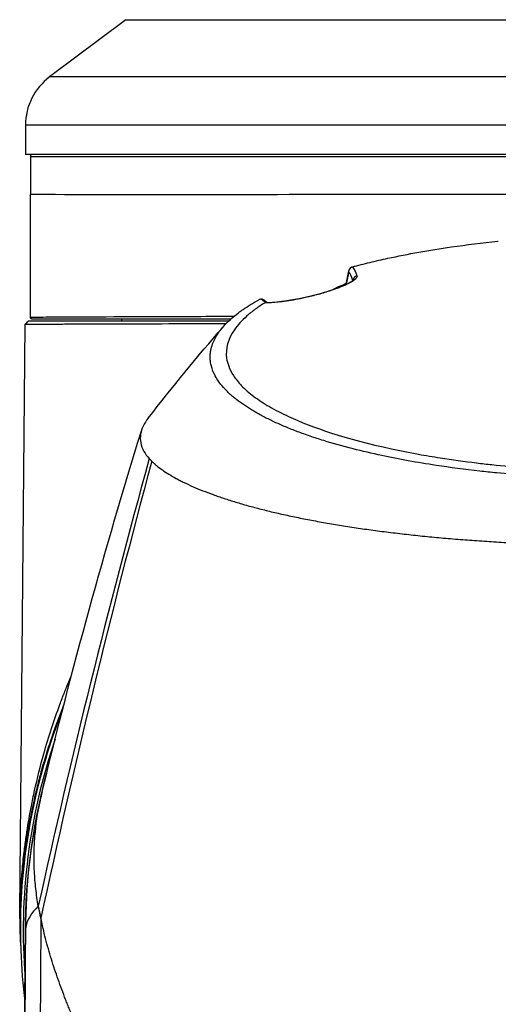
# Model space of a CAD drawing. Header units: millimetres. Extents: x 0 to 4378, y 0 to 2376.
# Tile 174 of 256: x 2237 to 2285, y 803 to 901. Entities that reach past the tile are written whole.
import ezdxf

# ---------------------------------------------------------------- set-up
doc = ezdxf.new("R2010")
doc.units = ezdxf.units.MM
doc.header["$LTSCALE"] = 0.2

# ---------------------------------------------------------------- blocks, each defined once
blk = doc.blocks.new('A$Ca6fc7631')
for p, q in [((-49, 266.2), (-56.6, 260.5)), ((-49, 266.2), (49, 266.2)), ((56.6, 260.5), (-56.6, 260.5)), ((59, 255.7), (-59, 255.7)), ((-59, 255.7), (-59, 252.8)), ((59, 252.8), (-59, 252.8)), ((-58.5, 252.6), (-0.5, 252.6)), ((-58.5, 252.6), (-58.5, 248.8)), ((-57.8, 248.792), (-57.8, 248.796)), ((-54.677, 248.787), (-54.677, 248.787)), ((-23.435, 248.792), (-23.435, 248.792)), ((-27.08, 239.906), (-27.08, 239.906)), ((-38.795, 236.2), (-58.723, 236.2)), ((-49.4, 236.2), (-49.4, 236.4)), ((-59.571, 177.5), (-59.026, 235.9)), ((-59.026, 235.9), (-59.026, 235.9)), ((-39.174, 218.539), (-39.174, 218.539)), ((-29.069, 216.119), (-29.069, 216.119)), ((-59.571, 177.5), (-59.571, 177.501)), ((-59.571, 177.5), (-59.49, 177.5)), ((-59.49, 174.39), (-59.571, 177.5))]:
    blk.add_line(p, q)
for centre, radius, start, end in [((-53, 255.7), 6, 126.86992, 180), ((-58.3, 252.6), 0.2, 90, 180), ((0, 175.5), 59.524, 158.38143, 178.07449), ((0, 175.5), 59.221, 161.17417, 184.45936), ((0, 175.5), 59.026, 164.58371, 181.26425)]:
    blk.add_arc(centre, radius, start, end)
for centre, major_axis, ratio, start_param, end_param in [((-18.572, 247.7), (0, 4.1), 0.939693, 1.301059, 1.301066), ((-26.359, 241.11), (0.131, -0.488), 0.986377, 3.346798, 4.404048), ((-25.922, 240.215), (0.475, 0.157), 0.990713, 1.471007, 2.703037), ((-31.044, 238.084), (-0.108, 0.488), 0.241046, 0, 0.186322), ((49.239, 209.59), (81.93, 278.638), 0.32985, 1.621283, 1.780639), ((47.237, 211.291), (81.664, 284.757), 0.314614, 1.622387, 1.781696), ((-13.58, 177.291), (-6.767, -51.322), 0.875117, 4.591445, 4.608092), ((-13.58, 177.291), (-6.767, -51.322), 0.875117, 4.608092, 4.859717), ((-0.533, 190.098), (-35.4, -46.735), 0.993224, 5.566086, 5.586704)]:
    blk.add_ellipse(centre, major_axis=major_axis, ratio=ratio, start_param=start_param, end_param=end_param)
for points in [[(-58.513, 236.602), (-58.497, 240.481), (-58.5, 244.671), (-58.5, 248.8)], [(-56.723, 248.792), (-56.723, 248.791), (-56.723, 248.79), (-56.723, 248.789)], [(-27.091, 239.872), (-27.011, 240.308), (-26.931, 240.752), (-26.851, 241.202)], [(-26.858, 241.134), (-26.935, 240.706), (-27.011, 240.283), (-27.087, 239.867)], [(-26.429, 240.263), (-26.566, 240.672), (-26.709, 240.955), (-26.858, 241.134)], [(-26.472, 241.605), (-26.319, 241.422), (-26.17, 241.128), (-26.029, 240.699)], [(-27.092, 239.864), (-27.091, 239.867), (-27.091, 239.87), (-27.091, 239.872)], [(-35.228, 238.266), (-35.149, 238.199), (-35.052, 238.13), (-34.939, 238.064)], [(-31.172, 238.559), (-32.935, 238.169), (-34.329, 238.022), (-35.164, 238.038)], [(-35.091, 238.061), (-35.097, 238.065), (-35.103, 238.068), (-35.11, 238.071)], [(-35.03, 238.065), (-35.05, 238.065), (-35.071, 238.064), (-35.091, 238.061)], [(-46.799, 226.537), (-44.378, 229.653), (-41.883, 232.689), (-39.35, 235.618)], [(-57.337, 189.408), (-54.398, 201.538), (-51.096, 213.534), (-47.473, 225.276)], [(-57.349, 189.361), (-57.362, 189.307), (-57.375, 189.253), (-57.387, 189.199)], [(-57.467, 176.803), (-57.496, 172.045), (-57.527, 167.265), (-57.558, 162.463)], [(-59, 175.5), (-59.032, 170.642), (-59.064, 165.784), (-59.095, 160.926)], [(-59.449, 173.571), (-59.397, 171.876), (-59.269, 170.162), (-59.063, 168.441)], [(-59.132, 160.889), (-59.092, 165.31), (-59.052, 169.73), (-59.012, 174.151)]]:
    blk.add_open_spline(points, degree=3)
for points, knots in [([(-0.5, 248.8), (-8.116, 248.794), (-15.716, 248.795), (-29.75, 248.79), (-36.18, 248.787), (-46.904, 248.784), (-51.195, 248.784), (-56.994, 248.789), (-58.5, 248.799), (-58.5, 248.8)], [0, 0, 0, 0, 0.25, 0.25, 0.5, 0.5, 0.75, 0.75, 1, 1, 1, 1]), ([(-22.957, 242.456), (-20.958, 242.889), (-18.838, 243.267), (-15.133, 243.801), (-13.592, 243.99), (-12.008, 244.151), (-11.99, 244.153), (-11.972, 244.155)], [-2.46196, -2.46196, -2.46196, -2.46196, -1.724279, -1.724279, -1.222629, -1.222629, -1.21699, -1.21699, -1.21699, -1.21699]), ([(-26.472, 241.605), (-25.911, 241.757), (-25.336, 241.904), (-24.165, 242.187), (-23.567, 242.324), (-22.957, 242.456)], [-0.4434314, -0.4434314, -0.4434314, -0.4434314, -0.2218644, -0.2218644, -0.0000001, -0.0000001, -0.0000001, -0.0000001]), ([(-26.586, 241.561), (-26.566, 241.571), (-26.546, 241.58), (-26.517, 241.591), (-26.508, 241.594), (-26.494, 241.599), (-26.489, 241.6), (-26.48, 241.603), (-26.476, 241.604), (-26.472, 241.605)], [0.00000099, 0.00000099, 0.00000099, 0.00000099, 0.00684304, 0.00684304, 0.01028039, 0.01028039, 0.01207502, 0.01207502, 0.01365594, 0.01365594, 0.01365594, 0.01365594]), ([(-26.029, 240.699), (-25.965, 240.504), (-26.325, 240.181), (-27.257, 239.769), (-27.722, 239.563), (-28.338, 239.336), (-29.022, 239.125), (-29.705, 238.913), (-30.455, 238.718), (-31.172, 238.559)], [0, 0, 0, 0, 0.5, 0.5, 0.5, 0.75, 0.75, 0.75, 1, 1, 1, 1]), ([(-31.152, 238.572), (-30.73, 238.666), (-30.286, 238.775), (-29.423, 239.009), (-28.991, 239.139), (-28.259, 239.384), (-27.939, 239.502), (-27.363, 239.734), (-27.111, 239.851), (-26.706, 240.062), (-26.556, 240.16), (-26.423, 240.266), (-26.394, 240.296), (-26.382, 240.311), (-26.38, 240.312), (-26.38, 240.312)], [0, 0, 0, 0, 0.1340256, 0.1340256, 0.2690653, 0.2690653, 0.3893505, 0.3893505, 0.5194372, 0.5194372, 0.6572015, 0.6572015, 0.731193, 0.731193, 0.7518694, 0.7518694, 0.7518694, 0.7518694]), ([(-28.722, 239.229), (-28.701, 239.239), (-28.681, 239.249), (-28.368, 239.397), (-28.068, 239.537), (-27.531, 239.781), (-27.3, 239.884), (-27.07, 239.985)], [0.8007522, 0.8007522, 0.8007522, 0.8007522, 0.8084261, 0.8084261, 0.9155642, 0.9155642, 0.9957035, 0.9957035, 0.9957035, 0.9957035]), ([(0.102, 220.489), (0.068, 220.489), (0.037, 220.489), (-0.028, 220.489), (-0.061, 220.489), (-0.158, 220.489), (-0.223, 220.489), (-0.417, 220.49), (-0.547, 220.49), (-0.936, 220.493), (-1.196, 220.495), (-1.973, 220.506), (-2.49, 220.516), (-4.042, 220.557), (-5.077, 220.599), (-8.143, 220.755), (-10.164, 220.908), (-12.7, 221.157), (-13.257, 221.215), (-15.298, 221.443), (-16.749, 221.633), (-20.042, 222.132), (-21.85, 222.459), (-24.544, 223.035), (-25.495, 223.257), (-27.428, 223.751), (-28.406, 224.027), (-29.791, 224.457), (-30.237, 224.602), (-30.89, 224.825), (-31.107, 224.902), (-31.731, 225.126), (-32.135, 225.278), (-32.724, 225.511), (-32.921, 225.591), (-33.306, 225.752), (-33.492, 225.831), (-33.86, 225.993), (-34.041, 226.074), (-34.394, 226.238), (-34.568, 226.321), (-35.076, 226.569), (-35.402, 226.737), (-35.791, 226.95), (-35.869, 226.993), (-36.099, 227.122), (-36.249, 227.209), (-36.469, 227.34), (-36.541, 227.384), (-36.756, 227.516), (-36.895, 227.604), (-37.165, 227.781), (-37.297, 227.871), (-37.679, 228.139), (-37.92, 228.319), (-38.257, 228.592), (-38.366, 228.683), (-38.575, 228.865), (-38.676, 228.957), (-38.821, 229.094), (-38.869, 229.14), (-38.961, 229.231), (-39.006, 229.277), (-39.14, 229.416), (-39.229, 229.511), (-39.646, 229.986), (-39.916, 230.368), (-40.297, 231.076), (-40.426, 231.398), (-40.548, 231.865), (-40.576, 232.008), (-40.614, 232.284), (-40.625, 232.419), (-40.631, 232.676), (-40.627, 232.8), (-40.606, 233.044), (-40.59, 233.162), (-40.527, 233.499), (-40.467, 233.716), (-40.35, 234.031), (-40.31, 234.127), (-40.186, 234.401), (-40.092, 234.579), (-39.795, 235.068), (-39.565, 235.377), (-38.89, 236.14), (-38.394, 236.592), (-37.663, 237.144), (-37.511, 237.253), (-37.119, 237.525), (-36.871, 237.687), (-36.351, 238.007), (-36.08, 238.165), (-35.796, 238.321)], [0.000001, 0.000001, 0.000001, 0.000001, 0.010123, 0.010123, 0.020323, 0.020323, 0.040719, 0.040719, 0.081505, 0.081505, 0.163056, 0.163056, 0.326084, 0.326084, 0.652008, 0.652008, 1.308258, 1.308258, 1.496008, 1.496008, 1.993733, 1.993733, 2.657939, 2.657939, 3.036609, 3.036609, 3.456302, 3.456302, 3.660751, 3.660751, 3.765243, 3.765243, 3.964088, 3.964088, 4.066223, 4.066223, 4.167567, 4.167567, 4.269418, 4.269418, 4.369954, 4.369954, 4.571149, 4.571149, 4.622187, 4.622187, 4.723493, 4.723493, 4.773989, 4.773989, 4.875794, 4.875794, 4.977689, 4.977689, 5.180344, 5.180344, 5.28101, 5.28101, 5.381418, 5.381418, 5.431229, 5.431229, 5.480614, 5.480614, 5.585926, 5.585926, 5.997722, 5.997722, 6.342442, 6.342442, 6.492949, 6.492949, 6.634209, 6.634209, 6.768139, 6.768139, 6.892935, 6.892935, 7.129475, 7.129475, 7.232814, 7.232814, 7.427256, 7.427256, 7.767251, 7.767251, 8.275888, 8.275888, 8.402901, 8.402901, 8.593374, 8.593374, 8.783851, 8.783851, 8.783851, 8.783851]), ([(-35.546, 238.38), (-35.573, 238.379), (-35.599, 238.376), (-35.648, 238.37), (-35.671, 238.366), (-35.734, 238.35), (-35.768, 238.336), (-35.796, 238.321)], [-0.03447924, -0.03447924, -0.03447924, -0.03447924, -0.02589351, -0.02589351, -0.01723465, -0.01723465, 0, 0, 0, 0]), ([(-35.228, 238.266), (-35.235, 238.271), (-35.241, 238.276), (-35.248, 238.281), (-35.29, 238.314), (-35.339, 238.34), (-35.389, 238.357), (-35.439, 238.373), (-35.493, 238.381), (-35.546, 238.38)], [0.4439908, 0.4439908, 0.4439908, 0.4439908, 0.4836581, 0.4836581, 0.4836581, 0.741404, 0.741404, 0.741404, 0.9999935, 0.9999935, 0.9999935, 0.9999935]), ([(-35.11, 238.071), (-35.122, 238.078), (-35.134, 238.085), (-35.146, 238.092), (-35.217, 238.134), (-35.284, 238.178), (-35.346, 238.222), (-35.409, 238.267), (-35.468, 238.313), (-35.523, 238.36), (-35.531, 238.366), (-35.538, 238.373), (-35.546, 238.38)], [0.0000625, 0.0000625, 0.0000625, 0.0000625, 0.0726047, 0.0726047, 0.0726047, 0.5034174, 0.5034174, 0.5034174, 0.937574, 0.937574, 0.937574, 0.9999576, 0.9999576, 0.9999576, 0.9999576]), ([(-35.03, 238.065), (-34.734, 238.058), (-34.335, 238.076), (-33.365, 238.172), (-32.762, 238.257), (-31.795, 238.436), (-31.477, 238.501), (-31.152, 238.572)], [0, 0, 0, 0, 0.2146112, 0.2146112, 0.4411618, 0.4411618, 0.5439911, 0.5439911, 0.5439911, 0.5439911]), ([(-35.164, 238.038), (-35.338, 237.93), (-35.505, 237.822), (-35.83, 237.604), (-35.986, 237.494), (-36.438, 237.163), (-36.716, 236.94), (-37.48, 236.264), (-37.896, 235.804), (-38.858, 234.412), (-39.121, 233.463), (-38.954, 232.248), (-38.886, 231.979), (-38.671, 231.405), (-38.516, 231.101), (-38.098, 230.454), (-37.822, 230.113), (-37.149, 229.417), (-36.744, 229.063), (-35.822, 228.369), (-35.306, 228.029), (-34.153, 227.359), (-33.516, 227.029), (-30.485, 225.624), (-27.164, 224.476), (-21.713, 223.305), (-20.817, 223.129), (-19.192, 222.835), (-18.473, 222.714), (-16.565, 222.414), (-15.358, 222.246), (-13.622, 222.035), (-13.112, 221.977), (-10.34, 221.677), (-8, 221.491), (-4.575, 221.317), (-3.491, 221.276), (-1.987, 221.241), (-1.551, 221.233), (-0.913, 221.226), (-0.709, 221.224), (-0.403, 221.222), (-0.302, 221.222), (-0.15, 221.221), (-0.1, 221.221), (0, 221.221), (0.044, 221.221), (0.102, 221.221)], [-10.859614, -10.859614, -10.859614, -10.859614, -10.677129, -10.677129, -10.494772, -10.494772, -10.130327, -10.130327, -9.403186, -9.403186, -7.956179, -7.956179, -7.544329, -7.544329, -7.074153, -7.074153, -6.537449, -6.537449, -5.966218, -5.966218, -5.396053, -5.396053, -4.815422, -4.815422, -2.84106, -2.84106, -2.465439, -2.465439, -2.175989, -2.175989, -1.710404, -1.710404, -1.519032, -1.519032, -0.676844, -0.676844, -0.293706, -0.293706, -0.141983, -0.141983, -0.070273, -0.070273, -0.034878, -0.034878, -0.017232, -0.017232, -0.000001, -0.000001, -0.000001, -0.000001]), ([(-35.164, 238.038), (-35.156, 238.043), (-35.146, 238.047), (-35.122, 238.056), (-35.108, 238.059), (-35.091, 238.061)], [0, 0, 0, 0, 0.00562714, 0.00562714, 0.01131356, 0.01131356, 0.01131356, 0.01131356]), ([(-59.026, 235.9), (-58.993, 235.933), (-58.96, 235.965), (-58.822, 236.102), (-58.771, 236.153), (-58.723, 236.2)], [-0.0657855, -0.0657855, -0.0657855, -0.0657855, -0.02498505, -0.02498505, 0, 0, 0, 0]), ([(-58.517, 236.601), (-58.517, 236.602), (-58.501, 236.603), (-58.446, 236.604), (-58.438, 236.604), (-58.43, 236.604), (-58.421, 236.604), (-58.31, 236.606), (-58.111, 236.608), (-57.827, 236.61), (-57.812, 236.61), (-57.797, 236.61), (-57.781, 236.61), (-57.164, 236.615), (-56.169, 236.621), (-54.797, 236.628), (-53.389, 236.635), (-51.575, 236.644), (-49.431, 236.652), (-47.396, 236.66), (-45.028, 236.669), (-42.394, 236.677), (-42.254, 236.678), (-42.113, 236.678), (-41.972, 236.679), (-40.778, 236.682), (-39.536, 236.686), (-38.244, 236.69)], [0.0244375, 0.0244375, 0.0244375, 0.0244375, 0.0577527, 0.0577527, 0.0577527, 0.0625, 0.0625, 0.0625, 0.1218433, 0.1218433, 0.1218433, 0.125, 0.125, 0.125, 0.25, 0.25, 0.25, 0.3782856, 0.3782856, 0.3782856, 0.5, 0.5, 0.5, 0.5064595, 0.5064595, 0.5064595, 0.5610379, 0.5610379, 0.5610379, 0.5610379]), ([(-58.317, 236.4), (-58.317, 236.4), (-58.317, 236.4), (-58.318, 236.4), (-58.32, 236.4), (-58.322, 236.4), (-58.324, 236.4), (-58.328, 236.4), (-58.33, 236.4), (-58.339, 236.401), (-58.344, 236.402), (-58.36, 236.404), (-58.37, 236.407), (-58.399, 236.417), (-58.417, 236.426), (-58.448, 236.448), (-58.463, 236.462), (-58.487, 236.493), (-58.496, 236.51), (-58.512, 236.551), (-58.517, 236.576), (-58.517, 236.601)], [0, 0, 0, 0, 0.00004528, 0.00004528, 0.00040757, 0.00040757, 0.0008185, 0.0008185, 0.00163932, 0.00163932, 0.00327133, 0.00327133, 0.00645879, 0.00645879, 0.01231587, 0.01231587, 0.01817286, 0.01817286, 0.02402973, 0.02402973, 0.03139585, 0.03139585, 0.03139585, 0.03139585]), ([(-38.58, 236.4), (-39.705, 236.4), (-40.792, 236.4), (-41.841, 236.4), (-44.631, 236.4), (-47.134, 236.4), (-49.268, 236.4), (-51.351, 236.4), (-53.122, 236.4), (-54.509, 236.4), (-54.543, 236.4), (-54.576, 236.4), (-54.61, 236.4), (-55.96, 236.4), (-56.945, 236.4), (-57.562, 236.4), (-57.585, 236.4), (-57.608, 236.4), (-57.63, 236.4), (-57.91, 236.4), (-58.106, 236.4), (-58.218, 236.4), (-58.228, 236.4), (-58.238, 236.4), (-58.247, 236.4), (-58.301, 236.4), (-58.317, 236.4), (-58.317, 236.4)], [0.4523229, 0.4523229, 0.4523229, 0.4523229, 0.4998956, 0.4998956, 0.4998956, 0.6264617, 0.6264617, 0.6264617, 0.75, 0.75, 0.75, 0.7530241, 0.7530241, 0.7530241, 0.875, 0.875, 0.875, 0.8795887, 0.8795887, 0.8795887, 0.9375, 0.9375, 0.9375, 0.9428569, 0.9428569, 0.9428569, 0.9757096, 0.9757096, 0.9757096, 0.9757096]), ([(-59.026, 235.9), (-59.025, 235.9), (-58.979, 235.9), (-58.793, 235.902), (-58.645, 235.902), (-58.303, 235.904), (-58.133, 235.905), (-57.456, 235.909), (-56.816, 235.912), (-55.564, 235.917), (-55.059, 235.919), (-54.382, 235.922), (-54.256, 235.923), (-51.766, 235.932), (-48.599, 235.942), (-44.724, 235.952), (-43.75, 235.954), (-42.735, 235.956), (-40.824, 235.96), (-39.94, 235.962), (-39.033, 235.964)], [0.031232, 0.031232, 0.031232, 0.031232, 0.426355, 0.426355, 0.852709, 0.852709, 1.160836, 1.160836, 1.914479, 1.914479, 2.34455, 2.34455, 2.441253, 2.441253, 4.209351, 4.209351, 4.209351, 4.653573, 4.653573, 5.014856, 5.014856, 5.014856, 5.014856]), ([(-46.799, 226.537), (-47.206, 226.013), (-47.459, 225.484), (-47.547, 224.953), (-47.641, 224.382), (-47.54, 223.809), (-47.219, 223.243), (-47.082, 223), (-46.904, 222.759), (-46.687, 222.519)], [0.682483, 0.682483, 0.682483, 0.682483, 0.8077419, 0.8077419, 0.8077419, 0.9423656, 0.9423656, 0.9423656, 1, 1, 1, 1]), ([(-46.687, 222.519), (-46.648, 222.475), (-46.61, 222.434), (-46.529, 222.35), (-46.487, 222.308), (-46.444, 222.266)], [0.0000002, 0.0000002, 0.0000002, 0.0000002, 0.0595754, 0.0595754, 0.1194311, 0.1194311, 0.1194311, 0.1194311]), ([(-46.444, 222.266), (-46.406, 222.229), (-46.368, 222.193), (-46.329, 222.156), (-46.309, 222.138), (-46.289, 222.12), (-46.269, 222.101), (-46.249, 222.083), (-46.229, 222.065), (-46.209, 222.047), (-46.127, 221.974), (-46.042, 221.901), (-45.953, 221.829), (-45.776, 221.684), (-45.585, 221.54), (-45.38, 221.397), (-45.176, 221.254), (-44.959, 221.111), (-44.729, 220.97), (-44.499, 220.829), (-44.256, 220.689), (-44.001, 220.55), (-43.937, 220.515), (-43.872, 220.48), (-43.807, 220.446), (-43.741, 220.411), (-43.675, 220.376), (-43.608, 220.342), (-43.541, 220.307), (-43.474, 220.273), (-43.405, 220.238), (-43.337, 220.204), (-43.268, 220.17), (-43.198, 220.136), (-42.918, 219.999), (-42.625, 219.863), (-42.32, 219.729), (-42.015, 219.595), (-41.698, 219.463), (-41.368, 219.332), (-41.039, 219.201), (-40.697, 219.071), (-40.344, 218.943), (-40.168, 218.879), (-39.988, 218.816), (-39.806, 218.753), (-39.624, 218.69), (-39.439, 218.627), (-39.251, 218.565), (-38.875, 218.44), (-38.487, 218.318), (-38.089, 218.197), (-37.69, 218.076), (-37.28, 217.957), (-36.86, 217.839), (-36.649, 217.781), (-36.436, 217.723), (-36.22, 217.665), (-36.004, 217.608), (-35.786, 217.55), (-35.564, 217.494), (-35.122, 217.381), (-34.668, 217.27), (-34.204, 217.161), (-33.74, 217.052), (-33.266, 216.946), (-32.782, 216.841), (-32.298, 216.737), (-31.805, 216.635), (-31.301, 216.535), (-30.798, 216.435), (-30.286, 216.338), (-29.764, 216.243), (-29.761, 216.243), (-29.758, 216.242), (-29.754, 216.241), (-29.497, 216.195), (-29.237, 216.148), (-28.976, 216.103), (-28.71, 216.057), (-28.443, 216.011), (-28.174, 215.966), (-27.635, 215.876), (-27.087, 215.789), (-26.532, 215.704), (-26.254, 215.662), (-25.974, 215.62), (-25.692, 215.579), (-25.41, 215.538), (-25.126, 215.498), (-24.841, 215.458), (-24.269, 215.379), (-23.69, 215.303), (-23.104, 215.229), (-22.518, 215.156), (-21.925, 215.085), (-21.325, 215.017), (-20.726, 214.949), (-20.12, 214.884), (-19.508, 214.821), (-18.895, 214.759), (-18.278, 214.7), (-17.654, 214.644), (-17.031, 214.587), (-16.402, 214.534), (-15.768, 214.484), (-15.762, 214.483), (-15.757, 214.483), (-15.751, 214.482), (-15.123, 214.432), (-14.491, 214.386), (-13.853, 214.342), (-13.532, 214.32), (-13.21, 214.299), (-12.886, 214.278), (-12.563, 214.258), (-12.239, 214.238), (-11.913, 214.219), (-11.263, 214.181), (-10.609, 214.146), (-9.952, 214.114), (-9.623, 214.098), (-9.294, 214.083), (-8.964, 214.068), (-8.634, 214.054), (-8.303, 214.04), (-7.972, 214.028), (-7.641, 214.015), (-7.309, 214.003), (-6.977, 213.992), (-6.644, 213.98), (-6.311, 213.97), (-5.978, 213.96), (-5.311, 213.941), (-4.642, 213.925), (-3.972, 213.912), (-3.302, 213.899), (-2.631, 213.89), (-1.96, 213.883), (-1.298, 213.877), (-0.637, 213.873), (0.025, 213.873), (0.035, 213.873), (0.046, 213.873), (0.057, 213.873), (0.065, 213.873), (0.073, 213.873), (0.082, 213.873)], [0, 0, 0, 0, 0.0078081, 0.0078081, 0.0078081, 0.0117122, 0.0117122, 0.0117122, 0.0156163, 0.0156163, 0.0156163, 0.0312327, 0.0312327, 0.0312327, 0.062466, 0.062466, 0.062466, 0.0937, 0.0937, 0.0937, 0.1249346, 0.1249346, 0.1249346, 0.1327434, 0.1327434, 0.1327434, 0.1405522, 0.1405522, 0.1405522, 0.148361, 0.148361, 0.148361, 0.1561699, 0.1561699, 0.1561699, 0.1874057, 0.1874057, 0.1874057, 0.2186423, 0.2186423, 0.2186423, 0.2498794, 0.2498794, 0.2498794, 0.2654982, 0.2654982, 0.2654982, 0.2811172, 0.2811172, 0.2811172, 0.3123556, 0.3123556, 0.3123556, 0.3435946, 0.3435946, 0.3435946, 0.3592144, 0.3592144, 0.3592144, 0.3748343, 0.3748343, 0.3748343, 0.4060746, 0.4060746, 0.4060746, 0.4373156, 0.4373156, 0.4373156, 0.4685572, 0.4685572, 0.4685572, 0.4997994, 0.4997994, 0.4997994, 0.5, 0.5, 0.5, 0.5154204, 0.5154204, 0.5154204, 0.5310408, 0.5310408, 0.5310408, 0.5622803, 0.5622803, 0.5622803, 0.5778995, 0.5778995, 0.5778995, 0.5935185, 0.5935185, 0.5935185, 0.624756, 0.624756, 0.624756, 0.6559934, 0.6559934, 0.6559934, 0.6872314, 0.6872314, 0.6872314, 0.7184706, 0.7184706, 0.7184706, 0.7497116, 0.7497116, 0.7497116, 0.75, 0.75, 0.75, 0.7809464, 0.7809464, 0.7809464, 0.7965595, 0.7965595, 0.7965595, 0.8121705, 0.8121705, 0.8121705, 0.8433896, 0.8433896, 0.8433896, 0.8589991, 0.8589991, 0.8589991, 0.8746095, 0.8746095, 0.8746095, 0.8902215, 0.8902215, 0.8902215, 0.9058359, 0.9058359, 0.9058359, 0.9370747, 0.9370747, 0.9370747, 0.9683317, 0.9683317, 0.9683317, 0.9991152, 0.9991152, 0.9991152, 0.9996128, 0.9996128, 0.9996128, 1, 1, 1, 1]), ([(-59.57, 177.5), (-59.551, 178.122), (-59.515, 178.971), (-59.442, 180.041), (-59.433, 180.175), (-59.419, 180.367), (-59.417, 180.388), (-59.416, 180.409), (-59.414, 180.44), (-59.41, 180.481), (-59.391, 180.731), (-59.346, 181.355), (-59.241, 182.348), (-59.207, 182.678), (-59.154, 183.139), (-59.126, 183.369), (-59.098, 183.598), (-59.069, 183.826), (-59.039, 184.052), (-58.98, 184.504), (-58.917, 184.949), (-58.85, 185.388), (-58.716, 186.264), (-58.568, 187.113), (-58.41, 187.934), (-58.313, 188.435), (-58.206, 188.956), (-58.09, 189.486), (-57.826, 190.695), (-57.512, 191.952), (-57.178, 193.141), (-56.697, 194.852), (-56.159, 196.492), (-55.576, 198.061), (-55.431, 198.453), (-55.282, 198.84), (-55.131, 199.223), (-55.056, 199.415), (-54.98, 199.605), (-54.903, 199.795), (-54.826, 199.984), (-54.72, 200.241), (-54.617, 200.488), (-54.57, 200.599), (-54.524, 200.708), (-54.477, 200.818), (-54.46, 200.859), (-54.442, 200.899), (-54.425, 200.94)], [0.0000013, 0.0000013, 0.0000013, 0.0000013, 0.03125, 0.03125, 0.03125, 0.0351562, 0.0351562, 0.0351562, 0.0390625, 0.0390625, 0.0390625, 0.0625, 0.0625, 0.0625, 0.0703125, 0.0703125, 0.0703125, 0.078125, 0.078125, 0.078125, 0.09375, 0.09375, 0.09375, 0.125, 0.125, 0.125, 0.1440698, 0.1440698, 0.1440698, 0.1875, 0.1875, 0.1875, 0.25, 0.25, 0.25, 0.265625, 0.265625, 0.265625, 0.2734375, 0.2734375, 0.2734375, 0.28125, 0.28125, 0.28125, 0.2847368, 0.2847368, 0.2847368, 0.2860369, 0.2860369, 0.2860369, 0.2860369]), ([(-55.201, 197.958), (-55.665, 196.819), (-56.1, 195.649), (-56.502, 194.452), (-56.806, 193.548), (-57.091, 192.627), (-57.356, 191.691), (-57.488, 191.224), (-57.615, 190.752), (-57.737, 190.276), (-57.798, 190.039), (-57.858, 189.8), (-57.916, 189.56), (-57.945, 189.441), (-57.974, 189.321), (-58.003, 189.2), (-58.031, 189.08), (-58.066, 188.928), (-58.087, 188.839), (-58.251, 188.126), (-58.427, 187.301), (-58.602, 186.363), (-58.689, 185.894), (-58.775, 185.396), (-58.86, 184.87), (-58.902, 184.607), (-58.943, 184.336), (-58.983, 184.059), (-59.004, 183.92), (-59.024, 183.779), (-59.043, 183.637), (-59.053, 183.566), (-59.063, 183.494), (-59.073, 183.422), (-59.082, 183.35), (-59.098, 183.233), (-59.101, 183.205), (-59.116, 183.091), (-59.141, 182.902), (-59.173, 182.636), (-59.189, 182.502), (-59.207, 182.35), (-59.227, 182.179), (-59.236, 182.093), (-59.246, 182.002), (-59.257, 181.907), (-59.261, 181.87), (-59.265, 181.827), (-59.27, 181.783), (-59.277, 181.715), (-59.284, 181.647), (-59.289, 181.607), (-59.295, 181.545), (-59.301, 181.486), (-59.307, 181.427), (-59.313, 181.366), (-59.319, 181.307), (-59.325, 181.249), (-59.325, 181.244), (-59.326, 181.238), (-59.326, 181.233), (-59.332, 181.177), (-59.337, 181.124), (-59.342, 181.071), (-59.342, 181.068), (-59.342, 181.065), (-59.343, 181.061), (-59.348, 181.006), (-59.353, 180.952), (-59.358, 180.9), (-59.367, 180.796), (-59.376, 180.699), (-59.384, 180.609), (-59.391, 180.518), (-59.402, 180.393), (-59.405, 180.358), (-59.408, 180.323), (-59.414, 180.246), (-59.423, 180.127), (-59.428, 180.068), (-59.433, 179.998), (-59.439, 179.917), (-59.445, 179.837), (-59.454, 179.717), (-59.459, 179.645), (-59.47, 179.5), (-59.478, 179.368), (-59.486, 179.248), (-59.493, 179.129), (-59.498, 179.058), (-59.505, 178.93), (-59.52, 178.674), (-59.533, 178.426), (-59.544, 178.188), (-59.549, 178.069), (-59.554, 177.952), (-59.559, 177.837), (-59.563, 177.723), (-59.567, 177.61), (-59.57, 177.5)], [0.8855739, 0.8855739, 0.8855739, 0.8855739, 0.90625, 0.90625, 0.90625, 0.921875, 0.921875, 0.921875, 0.9296875, 0.9296875, 0.9296875, 0.9335937, 0.9335937, 0.9335937, 0.9355469, 0.9355469, 0.9355469, 0.9375, 0.9375, 0.9375, 0.953125, 0.953125, 0.953125, 0.9609375, 0.9609375, 0.9609375, 0.9648437, 0.9648437, 0.9648437, 0.9667969, 0.9667969, 0.9667969, 0.9677734, 0.9677734, 0.9677734, 0.96875, 0.96875, 0.96875, 0.9726562, 0.9726562, 0.9726562, 0.9746094, 0.9746094, 0.9746094, 0.9755859, 0.9755859, 0.9755859, 0.9759644, 0.9759644, 0.9759644, 0.9765625, 0.9765625, 0.9765625, 0.9774727, 0.9774727, 0.9774727, 0.9784245, 0.9784245, 0.9784245, 0.9785156, 0.9785156, 0.9785156, 0.9794336, 0.9794336, 0.9794336, 0.9794922, 0.9794922, 0.9794922, 0.9804687, 0.9804687, 0.9804687, 0.9824219, 0.9824219, 0.9824219, 0.984375, 0.984375, 0.984375, 0.9863281, 0.9863281, 0.9863281, 0.9873047, 0.9873047, 0.9873047, 0.9882812, 0.9882812, 0.9882812, 0.9902344, 0.9902344, 0.9902344, 0.9921875, 0.9921875, 0.9921875, 0.9960937, 0.9960937, 0.9960937, 0.9980469, 0.9980469, 0.9980469, 0.9999996, 0.9999996, 0.9999996, 0.9999996]), ([(-57.721, 177.98), (-57.821, 178.557), (-57.904, 179.135), (-57.969, 179.714), (-58.001, 180.003), (-58.028, 180.293), (-58.051, 180.583), (-58.075, 180.873), (-58.093, 181.163), (-58.107, 181.453), (-58.135, 182.034), (-58.144, 182.615), (-58.135, 183.196), (-58.127, 183.777), (-58.1, 184.357), (-58.054, 184.937), (-57.963, 186.097), (-57.799, 187.255), (-57.563, 188.404), (-57.504, 188.692), (-57.44, 188.978), (-57.372, 189.265), (-57.364, 189.297), (-57.356, 189.329), (-57.348, 189.362), (-57.345, 189.377), (-57.341, 189.393), (-57.337, 189.408)], [0, 0, 0, 0, 0.0312492, 0.0312492, 0.0312492, 0.0468746, 0.0468746, 0.0468746, 0.0624969, 0.0624969, 0.0624969, 0.0937478, 0.0937478, 0.0937478, 0.1249975, 0.1249975, 0.1249975, 0.1875139, 0.1875139, 0.1875139, 0.2031371, 0.2031371, 0.2031371, 0.2048965, 0.2048965, 0.2048965, 0.2057475, 0.2057475, 0.2057475, 0.2057475]), ([(-57.72, 177.978), (-58.389, 177.335), (-58.902, 176.591), (-58.988, 175.745), (-58.995, 175.672), (-58.999, 175.598), (-59, 175.523), (-59, 175.52), (-59, 175.516), (-59, 175.513), (-59, 175.511), (-59, 175.509), (-59, 175.507), (-59, 175.505), (-59, 175.513), (-59, 175.5)], [0.000727, 0.000727, 0.000727, 0.000727, 0.9129381, 0.9129381, 0.9129381, 0.9917991, 0.9917991, 0.9917991, 0.9955444, 0.9955444, 0.9955444, 0.9975147, 0.9975147, 0.9975147, 1, 1, 1, 1]), ([(-57.462, 176.804), (-57.546, 177.161), (-57.625, 177.518), (-57.699, 177.876), (-57.702, 177.888), (-57.704, 177.9), (-57.706, 177.911), (-57.709, 177.923), (-57.711, 177.934), (-57.713, 177.946), (-57.716, 177.957), (-57.718, 177.969), (-57.721, 177.98)], [0, 0, 0, 0, 0.9119049, 0.9119049, 0.9119049, 0.9415964, 0.9415964, 0.9415964, 0.9707982, 0.9707982, 0.9707982, 0.9999597, 0.9999597, 0.9999597, 0.9999597]), ([(57.705, 177.906), (57.705, 177.903), (57.704, 177.899), (57.703, 177.896), (57.702, 177.89), (57.701, 177.885), (57.7, 177.879), (57.695, 177.858), (57.691, 177.836), (57.686, 177.814), (57.677, 177.77), (57.668, 177.727), (57.659, 177.683), (57.641, 177.596), (57.622, 177.51), (57.604, 177.423), (57.566, 177.249), (57.528, 177.075), (57.489, 176.901), (57.484, 176.88), (57.479, 176.858), (57.474, 176.836), (57.473, 176.831), (57.472, 176.825), (57.471, 176.82), (57.47, 176.816), (57.469, 176.811), (57.468, 176.807), (57.467, 176.806), (57.467, 176.805), (57.467, 176.804), (57.466, 176.798), (57.465, 176.793), (57.464, 176.787), (57.463, 176.782), (57.462, 176.776), (57.46, 176.771), (57.452, 176.727), (57.443, 176.684), (57.434, 176.64), (57.416, 176.553), (57.397, 176.466), (57.378, 176.38), (57.369, 176.336), (57.359, 176.292), (57.35, 176.249), (57.346, 176.235), (57.343, 176.22), (57.34, 176.206), (57.338, 176.199), (57.337, 176.191), (57.335, 176.184), (57.333, 176.173), (57.33, 176.162), (57.328, 176.151), (57.326, 176.141), (57.323, 176.13), (57.321, 176.119), (57.316, 176.097), (57.311, 176.075), (57.307, 176.054), (57.302, 176.032), (57.297, 176.01), (57.292, 175.988), (57.283, 175.945), (57.273, 175.902), (57.263, 175.858), (57.106, 175.163), (56.929, 174.471), (56.734, 173.781), (56.539, 173.091), (56.327, 172.404), (56.1, 171.719), (55.873, 171.034), (55.631, 170.352), (55.376, 169.671), (55.249, 169.331), (55.119, 168.992), (54.986, 168.653), (54.953, 168.568), (54.92, 168.483), (54.886, 168.399), (54.853, 168.314), (54.819, 168.229), (54.785, 168.145), (54.717, 167.976), (54.649, 167.806), (54.579, 167.638), (54.302, 166.962), (54.011, 166.289), (53.706, 165.62), (53.401, 164.95), (53.082, 164.283), (52.75, 163.62), (52.418, 162.957), (52.071, 162.298), (51.711, 161.642), (51.35, 160.986), (50.976, 160.334), (50.587, 159.687), (50.198, 159.039), (49.795, 158.396), (49.377, 157.758), (48.959, 157.119), (48.526, 156.485), (48.079, 155.857), (47.632, 155.229), (47.17, 154.605), (46.693, 153.988), (46.216, 153.371), (45.724, 152.759), (45.217, 152.154), (44.71, 151.549), (44.187, 150.95), (43.649, 150.358), (43.111, 149.766), (42.557, 149.182), (41.988, 148.605), (41.419, 148.028), (40.834, 147.459), (40.232, 146.898), (39.631, 146.338), (39.014, 145.786), (38.38, 145.243), (37.747, 144.701), (37.097, 144.168), (36.431, 143.645), (35.765, 143.123), (35.082, 142.61), (34.384, 142.11), (33.685, 141.609), (32.97, 141.119), (32.239, 140.642), (31.508, 140.165), (30.761, 139.7), (29.997, 139.249), (29.234, 138.798), (28.454, 138.36), (27.659, 137.938), (26.864, 137.515), (26.052, 137.107), (25.226, 136.716), (24.4, 136.324), (23.557, 135.949), (22.7, 135.591), (22.272, 135.412), (21.84, 135.238), (21.404, 135.069), (20.968, 134.899), (20.529, 134.734), (20.086, 134.574), (19.201, 134.253), (18.301, 133.952), (17.389, 133.67), (16.477, 133.389), (15.553, 133.127), (14.618, 132.887), (13.683, 132.647), (12.737, 132.429), (11.781, 132.234), (11.303, 132.136), (10.822, 132.045), (10.34, 131.959), (9.857, 131.873), (9.373, 131.793), (8.886, 131.719), (7.914, 131.572), (6.934, 131.448), (5.949, 131.348), (4.964, 131.248), (3.974, 131.172), (2.982, 131.121), (2.486, 131.096), (1.989, 131.076), (1.492, 131.063), (1.244, 131.057), (0.995, 131.052), (0.746, 131.049), (0.622, 131.047), (0.498, 131.046), (0.373, 131.045), (0.311, 131.045), (0.249, 131.045), (0.186, 131.044), (0.155, 131.044), (0.124, 131.044), (0.093, 131.044), (0.078, 131.044), (0.062, 131.044), (0.047, 131.044), (0.031, 131.044), (0.016, 131.044), (0, 131.044), (-0.016, 131.044), (-0.031, 131.044), (-0.047, 131.044), (-1.009, 131.045), (-1.971, 131.069), (-2.931, 131.117), (-3.907, 131.166), (-4.88, 131.239), (-5.848, 131.335), (-6.817, 131.432), (-7.78, 131.552), (-8.737, 131.696), (-9.215, 131.767), (-9.692, 131.845), (-10.167, 131.928), (-10.641, 132.011), (-11.114, 132.1), (-11.584, 132.194), (-12.055, 132.288), (-12.523, 132.388), (-12.989, 132.493), (-13.454, 132.599), (-13.918, 132.709), (-14.379, 132.825), (-15.3, 133.056), (-16.211, 133.309), (-17.11, 133.582), (-17.559, 133.718), (-18.005, 133.859), (-18.449, 134.006), (-18.892, 134.152), (-19.332, 134.303), (-19.768, 134.458), (-20.642, 134.769), (-21.502, 135.099), (-22.348, 135.446), (-23.194, 135.792), (-24.027, 136.156), (-24.844, 136.535), (-25.662, 136.914), (-26.465, 137.31), (-27.252, 137.72), (-28.04, 138.13), (-28.812, 138.554), (-29.569, 138.992), (-30.325, 139.43), (-31.066, 139.882), (-31.792, 140.346), (-32.517, 140.81), (-33.226, 141.286), (-33.919, 141.774), (-34.266, 142.018), (-34.609, 142.265), (-34.947, 142.514), (-35.286, 142.763), (-35.621, 143.015), (-35.952, 143.27), (-36.613, 143.779), (-37.26, 144.299), (-37.89, 144.827), (-38.205, 145.091), (-38.517, 145.358), (-38.824, 145.627), (-39.132, 145.896), (-39.435, 146.167), (-39.735, 146.44), (-40.335, 146.986), (-40.92, 147.54), (-41.489, 148.102), (-42.059, 148.665), (-42.613, 149.235), (-43.152, 149.811), (-43.691, 150.388), (-44.215, 150.972), (-44.724, 151.563), (-45.233, 152.153), (-45.727, 152.75), (-46.206, 153.353), (-46.445, 153.655), (-46.681, 153.958), (-46.913, 154.262), (-47.145, 154.566), (-47.373, 154.872), (-47.598, 155.179), (-48.047, 155.793), (-48.482, 156.413), (-48.903, 157.037), (-49.323, 157.662), (-49.73, 158.291), (-50.122, 158.924), (-50.319, 159.241), (-50.512, 159.558), (-50.701, 159.877), (-50.891, 160.196), (-51.077, 160.515), (-51.26, 160.836), (-51.625, 161.477), (-51.977, 162.123), (-52.316, 162.772), (-52.654, 163.42), (-52.979, 164.073), (-53.291, 164.728), (-53.602, 165.384), (-53.901, 166.042), (-54.186, 166.704), (-54.257, 166.869), (-54.328, 167.035), (-54.397, 167.2), (-54.467, 167.366), (-54.536, 167.532), (-54.604, 167.698), (-54.672, 167.864), (-54.739, 168.03), (-54.806, 168.196), (-54.872, 168.363), (-54.938, 168.529), (-55.003, 168.696), (-55.264, 169.362), (-55.514, 170.031), (-55.751, 170.702), (-55.988, 171.373), (-56.212, 172.046), (-56.421, 172.722), (-56.629, 173.397), (-56.822, 174.075), (-56.997, 174.756), (-57.084, 175.096), (-57.167, 175.436), (-57.245, 175.778), (-57.264, 175.863), (-57.283, 175.949), (-57.302, 176.034), (-57.315, 176.091), (-57.327, 176.148), (-57.34, 176.206), (-57.346, 176.234), (-57.352, 176.262), (-57.358, 176.29), (-57.394, 176.461), (-57.429, 176.632), (-57.462, 176.804)], [0.0002872, 0.0002872, 0.0002872, 0.0002872, 0.0003687, 0.0003687, 0.0003687, 0.0004929, 0.0004929, 0.0004929, 0.0009847, 0.0009847, 0.0009847, 0.0019701, 0.0019701, 0.0019701, 0.003939, 0.003939, 0.003939, 0.0078788, 0.0078788, 0.0078788, 0.0083716, 0.0083716, 0.0083716, 0.0084945, 0.0084945, 0.0084945, 0.0085896, 0.0085896, 0.0085896, 0.0086176, 0.0086176, 0.0086176, 0.0087414, 0.0087414, 0.0087414, 0.0088635, 0.0088635, 0.0088635, 0.0098484, 0.0098484, 0.0098484, 0.0118182, 0.0118182, 0.0118182, 0.0128034, 0.0128034, 0.0128034, 0.0131292, 0.0131292, 0.0131292, 0.0132965, 0.0132965, 0.0132965, 0.0135415, 0.0135415, 0.0135415, 0.0137888, 0.0137888, 0.0137888, 0.0142802, 0.0142802, 0.0142802, 0.0147729, 0.0147729, 0.0147729, 0.0157578, 0.0157578, 0.0157578, 0.0315172, 0.0315172, 0.0315172, 0.0472763, 0.0472763, 0.0472763, 0.0630362, 0.0630362, 0.0630362, 0.0709143, 0.0709143, 0.0709143, 0.0728838, 0.0728838, 0.0728838, 0.0748534, 0.0748534, 0.0748534, 0.0787933, 0.0787933, 0.0787933, 0.0945523, 0.0945523, 0.0945523, 0.1103107, 0.1103107, 0.1103107, 0.1260696, 0.1260696, 0.1260696, 0.141828, 0.141828, 0.141828, 0.1575875, 0.1575875, 0.1575875, 0.1733467, 0.1733467, 0.1733467, 0.1891052, 0.1891052, 0.1891052, 0.2048645, 0.2048645, 0.2048645, 0.2206238, 0.2206238, 0.2206238, 0.2363826, 0.2363826, 0.2363826, 0.2521417, 0.2521417, 0.2521417, 0.267901, 0.267901, 0.267901, 0.2836607, 0.2836607, 0.2836607, 0.2994201, 0.2994201, 0.2994201, 0.3151807, 0.3151807, 0.3151807, 0.3309394, 0.3309394, 0.3309394, 0.3466995, 0.3466995, 0.3466995, 0.3624603, 0.3624603, 0.3624603, 0.3782209, 0.3782209, 0.3782209, 0.3860995, 0.3860995, 0.3860995, 0.3939788, 0.3939788, 0.3939788, 0.4097402, 0.4097402, 0.4097402, 0.4255009, 0.4255009, 0.4255009, 0.4412616, 0.4412616, 0.4412616, 0.4491414, 0.4491414, 0.4491414, 0.4570216, 0.4570216, 0.4570216, 0.4727819, 0.4727819, 0.4727819, 0.4885437, 0.4885437, 0.4885437, 0.496423, 0.496423, 0.496423, 0.5003634, 0.5003634, 0.5003634, 0.5023321, 0.5023321, 0.5023321, 0.5033183, 0.5033183, 0.5033183, 0.50381, 0.50381, 0.50381, 0.5040559, 0.5040559, 0.5040559, 0.5043025, 0.5043025, 0.5043025, 0.504549, 0.504549, 0.504549, 0.519795, 0.519795, 0.519795, 0.5352877, 0.5352877, 0.5352877, 0.5507799, 0.5507799, 0.5507799, 0.5585254, 0.5585254, 0.5585254, 0.5662705, 0.5662705, 0.5662705, 0.5740152, 0.5740152, 0.5740152, 0.5817602, 0.5817602, 0.5817602, 0.5972525, 0.5972525, 0.5972525, 0.6049974, 0.6049974, 0.6049974, 0.6127423, 0.6127423, 0.6127423, 0.628234, 0.628234, 0.628234, 0.6437255, 0.6437255, 0.6437255, 0.6592165, 0.6592165, 0.6592165, 0.6747078, 0.6747078, 0.6747078, 0.6901994, 0.6901994, 0.6901994, 0.7056903, 0.7056903, 0.7056903, 0.7134346, 0.7134346, 0.7134346, 0.7211791, 0.7211791, 0.7211791, 0.7366702, 0.7366702, 0.7366702, 0.7444151, 0.7444151, 0.7444151, 0.7521598, 0.7521598, 0.7521598, 0.7676499, 0.7676499, 0.7676499, 0.7831407, 0.7831407, 0.7831407, 0.798631, 0.798631, 0.798631, 0.8141209, 0.8141209, 0.8141209, 0.8218661, 0.8218661, 0.8218661, 0.8296112, 0.8296112, 0.8296112, 0.8451009, 0.8451009, 0.8451009, 0.8605908, 0.8605908, 0.8605908, 0.8683357, 0.8683357, 0.8683357, 0.8760808, 0.8760808, 0.8760808, 0.891571, 0.891571, 0.891571, 0.9070601, 0.9070601, 0.9070601, 0.9225507, 0.9225507, 0.9225507, 0.926423, 0.926423, 0.926423, 0.9302958, 0.9302958, 0.9302958, 0.9341676, 0.9341676, 0.9341676, 0.9380401, 0.9380401, 0.9380401, 0.9535299, 0.9535299, 0.9535299, 0.96902, 0.96902, 0.96902, 0.9845106, 0.9845106, 0.9845106, 0.9922555, 0.9922555, 0.9922555, 0.9941909, 0.9941909, 0.9941909, 0.995488, 0.995488, 0.995488, 0.9961277, 0.9961277, 0.9961277, 1, 1, 1, 1])]:
    blk.add_open_spline(points, degree=3, knots=knots)
for points, weights in [([(-59.49, 177.5), (-59.489, 175.945), (-59.49, 174.39)], [1.07953320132, 1.08001585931, 1.07974806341]), ([(-59.49, 174.39), (-59.47, 173.98), (-59.449, 173.571)], [1.07852036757, 1.07862607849, 1.07868127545])]:
    blk.add_rational_spline(points, weights, degree=2)

msp = doc.modelspace()

# ---------------------------------------------------------------- block references
msp.add_blockref('A$Ca6fc7631', (2296.863, 635.188))

doc.saveas('drawing.dxf')
